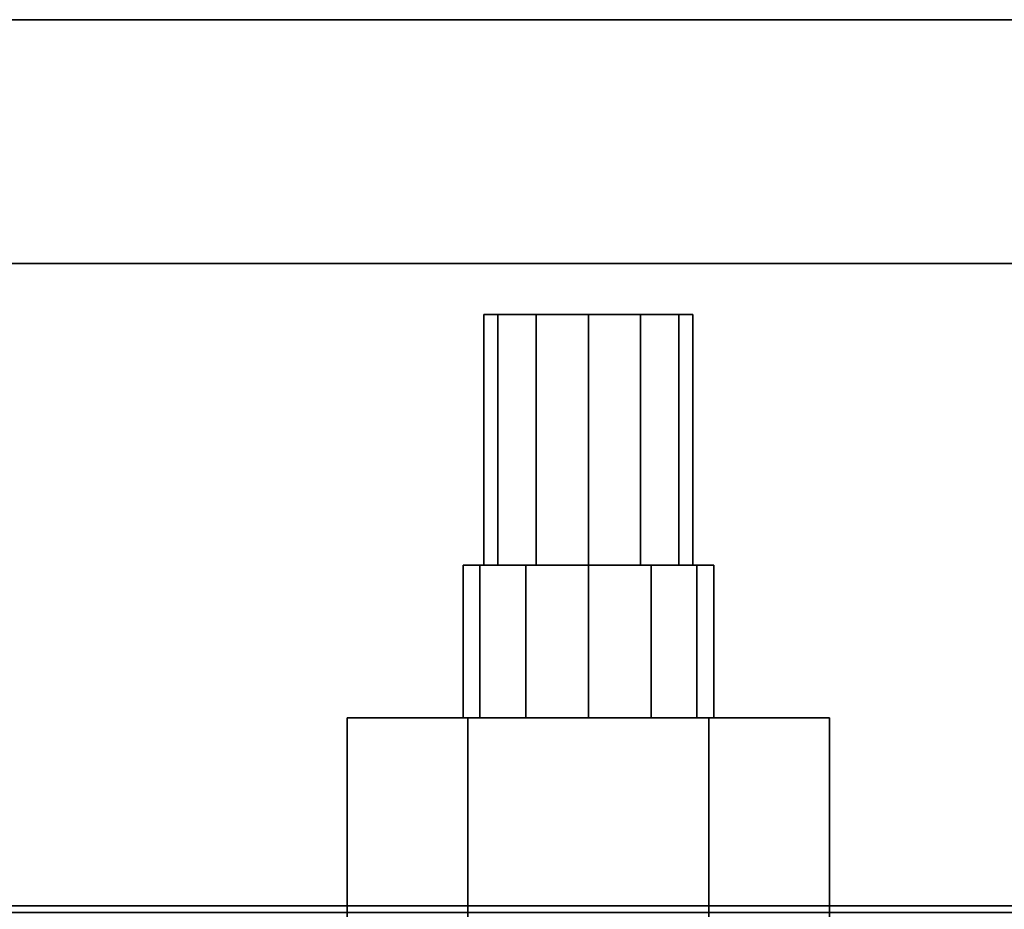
# Model space of a CAD drawing. Extents: x -48 to 48, y -49.6 to 48.
# Tile 202 of 256: x -41.9 to -38.9, y 0.8 to 3.5. Entities that reach past the tile are written whole.
import ezdxf

# ---------------------------------------------------------------- set-up
doc = ezdxf.new("R2010")
doc.units = 0

msp = doc.modelspace()

# ---------------------------------------------------------------- linework, layer by layer
at = {"layer": '5B1 [25]', "color": 1}
for points, invisible_edges in [([(-6.6875, 3.495, 45.57), (-48, 3.495, 45.57), (-48, 3.495, 46)], 12), ([(-6.6875, 3.495, 45.57), (-48, 3.495, 46), (-5.68576, 3.495, 46)], 13), ([(-6.6875, 0.8425, 45.57), (-48, 0.8425, 45.57), (-48, 3.495, 45.57)], 12), ([(-5.4375, 0.8425, 45.57), (-6.6875, 0.8425, 45.57), (-48, 3.495, 45.57)], 14), ([(-5.4375, 0.8425, 45.57), (-48, 3.495, 45.57), (-6.6875, 3.495, 45.57)], 13), ([(-6.6875, 3.495, 30.53), (-48, 3.495, 30.53), (-48, 0.8425, 30.53)], 12), ([(-5.68576, 3.495, 30.53), (-6.6875, 3.495, 30.53), (-48, 0.8425, 30.53)], 14), ([(-5.68576, 3.495, 30.53), (-48, 0.8425, 30.53), (-6.6875, 0.8425, 30.53)], 13), ([(-5.68576, 3.495, 30.53), (-5.4375, 3.495, 30.1), (-48, 3.495, 30.1)], 12), ([(-5.68576, 3.495, 30.53), (-48, 3.495, 30.1), (-48, 3.495, 30.53)], 13), ([(-5.4375, -3.495, 30.1), (-48, -3.495, 30.1), (-48, 3.495, 30.1)], 12), ([(-5.4375, -3.495, 30.1), (-48, 3.495, 30.1), (-5.4375, 3.495, 30.1)], 1), ([(-5.68576, 3.495, 46), (-48, 3.495, 46), (-48, -3.495, 46)], 12), ([(-5.68576, 3.495, 46), (-48, -3.495, 46), (-5.68576, -3.495, 46)], 1), ([(-6.77108, 0.576535, 45.5171), (-48, 0.576535, 45.5171), (-48, 0.8425, 45.57)], 12), ([(-6.77108, 0.576535, 45.5171), (-48, 0.8425, 45.57), (-6.6875, 0.8425, 45.57)], 1), ([(-6.6875, 0.8425, 30.53), (-48, 0.8425, 30.53), (-48, 0.576535, 30.5829)], 12), ([(-6.6875, 0.8425, 30.53), (-48, 0.576535, 30.5829), (-6.77108, 0.576535, 30.5829)], 1)]:
    msp.add_3dface(points, dxfattribs=dict(at, invisible_edges=invisible_edges))
at = {"layer": '6B1 [50]', "color": 1}
for points, invisible_edges in [([(-4.5625, 2.765, 79.56), (-44, 2.765, 79.56), (-44, 2.765, 80)], 12), ([(-4.5625, 2.765, 79.56), (-44, 2.765, 80), (-4.5625, 2.765, 80)], 1), ([(-4.5625, 0.8225, 79.56), (-44, 0.8225, 79.56), (-44, 2.765, 79.56)], 12), ([(-4.5625, 0.8225, 79.56), (-44, 2.765, 79.56), (-4.5625, 2.765, 79.56)], 1), ([(-4.5625, 2.765, 64.54), (-44, 2.765, 64.54), (-44, 0.8225, 64.54)], 12), ([(-4.5625, 2.765, 64.54), (-44, 0.8225, 64.54), (-4.5625, 0.8225, 64.54)], 1), ([(-4.5625, 2.765, 64.1), (-44, 2.765, 64.1), (-44, 2.765, 64.54)], 12), ([(-4.5625, 2.765, 64.1), (-44, 2.765, 64.54), (-4.5625, 2.765, 64.54)], 1), ([(-4.5625, -2.765, 64.1), (-44, -2.765, 64.1), (-44, 2.765, 64.1)], 12), ([(-4.5625, -2.765, 64.1), (-44, 2.765, 64.1), (-4.5625, 2.765, 64.1)], 1), ([(-4.5625, 2.765, 80), (-44, 2.765, 80), (-44, -2.765, 80)], 12), ([(-4.5625, 2.765, 80), (-44, -2.765, 80), (-4.5625, -2.765, 80)], 1)]:
    msp.add_3dface(points, dxfattribs=dict(at, invisible_edges=invisible_edges))
at = {"layer": '6B1 [50]', "color": 0}
for points, invisible_edges in [([(-40.4626, 1.8625, 74.1563), (-40.4626, 2.6125, 74.1562), (-40.5045, 2.6125, 74)], 12), ([(-40.4626, 1.8625, 74.1563), (-40.5045, 2.6125, 74), (-40.5045, 1.8625, 74)], 1), ([(-40.5045, 1.8625, 74), (-40.5045, 2.6125, 74), (-40.4626, 2.6125, 73.8438)], 12), ([(-40.5045, 1.8625, 74), (-40.4626, 2.6125, 73.8438), (-40.4626, 1.8625, 73.8438)], 1), ([(-40.5045, 2.6125, 74), (-40.4626, 2.6125, 74.1562), (-40.3483, 2.6125, 74.2706)], 12), ([(-40.5045, 2.6125, 74), (-40.3483, 2.6125, 74.2706), (-40.192, 2.6125, 74.3125)], 13), ([(-40.5045, 2.6125, 74), (-40.192, 2.6125, 74.3125), (-40.0358, 2.6125, 74.2706)], 13), ([(-40.5045, 2.6125, 74), (-40.0358, 2.6125, 74.2706), (-39.9214, 2.6125, 74.1562)], 13), ([(-40.5045, 2.6125, 74), (-39.9214, 2.6125, 74.1562), (-39.8795, 2.6125, 74)], 13), ([(-40.5045, 2.6125, 74), (-39.8795, 2.6125, 74), (-39.9214, 2.6125, 73.8438)], 13), ([(-40.5045, 2.6125, 74), (-39.9214, 2.6125, 73.8438), (-40.0358, 2.6125, 73.7294)], 13), ([(-40.5045, 2.6125, 74), (-40.0358, 2.6125, 73.7294), (-40.192, 2.6125, 73.6875)], 13), ([(-40.5045, 2.6125, 74), (-40.192, 2.6125, 73.6875), (-40.3483, 2.6125, 73.7294)], 13), ([(-40.5045, 2.6125, 74), (-40.3483, 2.6125, 73.7294), (-40.4626, 2.6125, 73.8438)], 1), ([(-40.4626, 1.8625, 71.1563), (-40.4626, 2.6125, 71.1562), (-40.5045, 2.6125, 71)], 12), ([(-40.4626, 1.8625, 71.1563), (-40.5045, 2.6125, 71), (-40.5045, 1.8625, 71)], 1), ([(-40.5045, 1.8625, 71), (-40.5045, 2.6125, 71), (-40.4626, 2.6125, 70.8438)], 12), ([(-40.5045, 1.8625, 71), (-40.4626, 2.6125, 70.8438), (-40.4626, 1.8625, 70.8438)], 1), ([(-40.5045, 2.6125, 71), (-40.4626, 2.6125, 71.1562), (-40.3483, 2.6125, 71.2706)], 12), ([(-40.5045, 2.6125, 71), (-40.3483, 2.6125, 71.2706), (-40.192, 2.6125, 71.3125)], 13), ([(-40.5045, 2.6125, 71), (-40.192, 2.6125, 71.3125), (-40.0358, 2.6125, 71.2706)], 13), ([(-40.5045, 2.6125, 71), (-40.0358, 2.6125, 71.2706), (-39.9214, 2.6125, 71.1562)], 13), ([(-40.5045, 2.6125, 71), (-39.9214, 2.6125, 71.1562), (-39.8795, 2.6125, 71)], 13), ([(-40.5045, 2.6125, 71), (-39.8795, 2.6125, 71), (-39.9214, 2.6125, 70.8438)], 13), ([(-40.5045, 2.6125, 71), (-39.9214, 2.6125, 70.8438), (-40.0358, 2.6125, 70.7294)], 13), ([(-40.5045, 2.6125, 71), (-40.0358, 2.6125, 70.7294), (-40.192, 2.6125, 70.6875)], 13), ([(-40.5045, 2.6125, 71), (-40.192, 2.6125, 70.6875), (-40.3483, 2.6125, 70.7294)], 13), ([(-40.5045, 2.6125, 71), (-40.3483, 2.6125, 70.7294), (-40.4626, 2.6125, 70.8438)], 1), ([(-40.4626, 1.8625, 73.8438), (-40.4626, 2.6125, 73.8438), (-40.3483, 2.6125, 73.7294)], 12), ([(-40.4626, 1.8625, 73.8438), (-40.3483, 2.6125, 73.7294), (-40.3483, 1.8625, 73.7294)], 1), ([(-40.3483, 1.8625, 74.2706), (-40.3483, 2.6125, 74.2706), (-40.4626, 2.6125, 74.1562)], 12), ([(-40.3483, 1.8625, 74.2706), (-40.4626, 2.6125, 74.1562), (-40.4626, 1.8625, 74.1563)], 1), ([(-40.4626, 1.8625, 70.8438), (-40.4626, 2.6125, 70.8438), (-40.3483, 2.6125, 70.7294)], 12), ([(-40.4626, 1.8625, 70.8438), (-40.3483, 2.6125, 70.7294), (-40.3483, 1.8625, 70.7294)], 1), ([(-40.3483, 1.8625, 71.2706), (-40.3483, 2.6125, 71.2706), (-40.4626, 2.6125, 71.1562)], 12), ([(-40.3483, 1.8625, 71.2706), (-40.4626, 2.6125, 71.1562), (-40.4626, 1.8625, 71.1563)], 1), ([(-40.3483, 1.8625, 73.7294), (-40.3483, 2.6125, 73.7294), (-40.192, 2.6125, 73.6875)], 12), ([(-40.3483, 1.8625, 73.7294), (-40.192, 2.6125, 73.6875), (-40.192, 1.8625, 73.6875)], 1), ([(-40.192, 1.8625, 74.3125), (-40.192, 2.6125, 74.3125), (-40.3483, 2.6125, 74.2706)], 12), ([(-40.192, 1.8625, 74.3125), (-40.3483, 2.6125, 74.2706), (-40.3483, 1.8625, 74.2706)], 1), ([(-40.3483, 1.8625, 70.7294), (-40.3483, 2.6125, 70.7294), (-40.192, 2.6125, 70.6875)], 12), ([(-40.3483, 1.8625, 70.7294), (-40.192, 2.6125, 70.6875), (-40.192, 1.8625, 70.6875)], 1), ([(-40.192, 1.8625, 71.3125), (-40.192, 2.6125, 71.3125), (-40.3483, 2.6125, 71.2706)], 12), ([(-40.192, 1.8625, 71.3125), (-40.3483, 2.6125, 71.2706), (-40.3483, 1.8625, 71.2706)], 1), ([(-40.192, 1.8625, 73.6875), (-40.192, 2.6125, 73.6875), (-40.0358, 2.6125, 73.7294)], 12), ([(-40.192, 1.8625, 73.6875), (-40.0358, 2.6125, 73.7294), (-40.0358, 1.8625, 73.7294)], 1), ([(-40.0358, 1.8625, 74.2706), (-40.0358, 2.6125, 74.2706), (-40.192, 2.6125, 74.3125)], 12), ([(-40.0358, 1.8625, 74.2706), (-40.192, 2.6125, 74.3125), (-40.192, 1.8625, 74.3125)], 1), ([(-40.192, 1.8625, 70.6875), (-40.192, 2.6125, 70.6875), (-40.0358, 2.6125, 70.7294)], 12), ([(-40.192, 1.8625, 70.6875), (-40.0358, 2.6125, 70.7294), (-40.0358, 1.8625, 70.7294)], 1), ([(-40.0358, 1.8625, 71.2706), (-40.0358, 2.6125, 71.2706), (-40.192, 2.6125, 71.3125)], 12), ([(-40.0358, 1.8625, 71.2706), (-40.192, 2.6125, 71.3125), (-40.192, 1.8625, 71.3125)], 1), ([(-40.0358, 1.8625, 73.7294), (-40.0358, 2.6125, 73.7294), (-39.9214, 2.6125, 73.8438)], 12), ([(-40.0358, 1.8625, 73.7294), (-39.9214, 2.6125, 73.8438), (-39.9214, 1.8625, 73.8438)], 1), ([(-39.9214, 1.8625, 74.1563), (-39.9214, 2.6125, 74.1562), (-40.0358, 2.6125, 74.2706)], 12), ([(-39.9214, 1.8625, 74.1563), (-40.0358, 2.6125, 74.2706), (-40.0358, 1.8625, 74.2706)], 1), ([(-40.0358, 1.8625, 70.7294), (-40.0358, 2.6125, 70.7294), (-39.9214, 2.6125, 70.8438)], 12), ([(-40.0358, 1.8625, 70.7294), (-39.9214, 2.6125, 70.8438), (-39.9214, 1.8625, 70.8438)], 1), ([(-39.9214, 1.8625, 71.1563), (-39.9214, 2.6125, 71.1562), (-40.0358, 2.6125, 71.2706)], 12), ([(-39.9214, 1.8625, 71.1563), (-40.0358, 2.6125, 71.2706), (-40.0358, 1.8625, 71.2706)], 1), ([(-39.9214, 1.8625, 73.8438), (-39.9214, 2.6125, 73.8438), (-39.8795, 2.6125, 74)], 12), ([(-39.9214, 1.8625, 73.8438), (-39.8795, 2.6125, 74), (-39.8795, 1.8625, 74)], 1), ([(-39.8795, 1.8625, 74), (-39.8795, 2.6125, 74), (-39.9214, 2.6125, 74.1562)], 12), ([(-39.8795, 1.8625, 74), (-39.9214, 2.6125, 74.1562), (-39.9214, 1.8625, 74.1563)], 1), ([(-39.9214, 1.8625, 70.8438), (-39.9214, 2.6125, 70.8438), (-39.8795, 2.6125, 71)], 12), ([(-39.9214, 1.8625, 70.8438), (-39.8795, 2.6125, 71), (-39.8795, 1.8625, 71)], 1), ([(-39.8795, 1.8625, 71), (-39.8795, 2.6125, 71), (-39.9214, 2.6125, 71.1562)], 12), ([(-39.8795, 1.8625, 71), (-39.9214, 2.6125, 71.1562), (-39.9214, 1.8625, 71.1563)], 1), ([(-40.5168, 1.40512, 74.1875), (-40.5168, 1.8625, 74.1875), (-40.567, 1.8625, 74)], 12), ([(-40.5168, 1.40512, 74.1875), (-40.567, 1.8625, 74), (-40.567, 1.40512, 74)], 1), ([(-40.567, 1.40512, 74), (-40.567, 1.8625, 74), (-40.5168, 1.8625, 73.8125)], 12), ([(-40.567, 1.40512, 74), (-40.5168, 1.8625, 73.8125), (-40.5168, 1.40512, 73.8125)], 1), ([(-40.567, 1.8625, 74), (-40.5168, 1.8625, 74.1875), (-40.3795, 1.8625, 74.3248)], 12), ([(-40.567, 1.8625, 74), (-40.3795, 1.8625, 74.3248), (-40.192, 1.8625, 74.375)], 13), ([(-40.567, 1.8625, 74), (-40.192, 1.8625, 74.375), (-40.0045, 1.8625, 74.3248)], 13), ([(-40.567, 1.8625, 74), (-40.0045, 1.8625, 74.3248), (-39.8673, 1.8625, 74.1875)], 13), ([(-40.567, 1.8625, 74), (-39.8673, 1.8625, 74.1875), (-39.817, 1.8625, 74)], 13), ([(-40.567, 1.8625, 74), (-39.817, 1.8625, 74), (-39.8673, 1.8625, 73.8125)], 13), ([(-40.567, 1.8625, 74), (-39.8673, 1.8625, 73.8125), (-40.0045, 1.8625, 73.6752)], 13), ([(-40.567, 1.8625, 74), (-40.0045, 1.8625, 73.6752), (-40.192, 1.8625, 73.625)], 13), ([(-40.567, 1.8625, 74), (-40.192, 1.8625, 73.625), (-40.3795, 1.8625, 73.6752)], 13), ([(-40.567, 1.8625, 74), (-40.3795, 1.8625, 73.6752), (-40.5168, 1.8625, 73.8125)], 1), ([(-40.5168, 1.40512, 71.1875), (-40.5168, 1.8625, 71.1875), (-40.567, 1.8625, 71)], 12), ([(-40.5168, 1.40512, 71.1875), (-40.567, 1.8625, 71), (-40.567, 1.40512, 71)], 1), ([(-40.567, 1.40512, 71), (-40.567, 1.8625, 71), (-40.5168, 1.8625, 70.8125)], 12), ([(-40.567, 1.40512, 71), (-40.5168, 1.8625, 70.8125), (-40.5168, 1.40512, 70.8125)], 1), ([(-40.567, 1.8625, 71), (-40.5168, 1.8625, 71.1875), (-40.3795, 1.8625, 71.3248)], 12), ([(-40.567, 1.8625, 71), (-40.3795, 1.8625, 71.3248), (-40.192, 1.8625, 71.375)], 13), ([(-40.567, 1.8625, 71), (-40.192, 1.8625, 71.375), (-40.0045, 1.8625, 71.3248)], 13), ([(-40.567, 1.8625, 71), (-40.0045, 1.8625, 71.3248), (-39.8673, 1.8625, 71.1875)], 13), ([(-40.567, 1.8625, 71), (-39.8673, 1.8625, 71.1875), (-39.817, 1.8625, 71)], 13), ([(-40.567, 1.8625, 71), (-39.817, 1.8625, 71), (-39.8673, 1.8625, 70.8125)], 13), ([(-40.567, 1.8625, 71), (-39.8673, 1.8625, 70.8125), (-40.0045, 1.8625, 70.6752)], 13), ([(-40.567, 1.8625, 71), (-40.0045, 1.8625, 70.6752), (-40.192, 1.8625, 70.625)], 13), ([(-40.567, 1.8625, 71), (-40.192, 1.8625, 70.625), (-40.3795, 1.8625, 70.6752)], 13), ([(-40.567, 1.8625, 71), (-40.3795, 1.8625, 70.6752), (-40.5168, 1.8625, 70.8125)], 1), ([(-40.5168, 1.40512, 73.8125), (-40.5168, 1.8625, 73.8125), (-40.3795, 1.8625, 73.6752)], 12), ([(-40.5168, 1.40512, 73.8125), (-40.3795, 1.8625, 73.6752), (-40.3795, 1.40512, 73.6752)], 1), ([(-40.3795, 1.40512, 74.3248), (-40.3795, 1.8625, 74.3248), (-40.5168, 1.8625, 74.1875)], 12), ([(-40.3795, 1.40512, 74.3248), (-40.5168, 1.8625, 74.1875), (-40.5168, 1.40512, 74.1875)], 1), ([(-40.5168, 1.40512, 70.8125), (-40.5168, 1.8625, 70.8125), (-40.3795, 1.8625, 70.6752)], 12), ([(-40.5168, 1.40512, 70.8125), (-40.3795, 1.8625, 70.6752), (-40.3795, 1.40512, 70.6752)], 1), ([(-40.3795, 1.40512, 71.3248), (-40.3795, 1.8625, 71.3248), (-40.5168, 1.8625, 71.1875)], 12), ([(-40.3795, 1.40512, 71.3248), (-40.5168, 1.8625, 71.1875), (-40.5168, 1.40512, 71.1875)], 1), ([(-40.4626, 1.8625, 73.8438), (-40.4626, 1.8625, 74.1563), (-40.5045, 1.8625, 74)], 1), ([(-40.4626, 1.8625, 70.8438), (-40.4626, 1.8625, 71.1563), (-40.5045, 1.8625, 71)], 1), ([(-40.4626, 1.8625, 73.8438), (-40.3483, 1.8625, 73.7294), (-40.192, 1.8625, 73.6875)], 12), ([(-40.4626, 1.8625, 73.8438), (-40.192, 1.8625, 73.6875), (-40.0358, 1.8625, 73.7294)], 13), ([(-40.4626, 1.8625, 73.8438), (-40.0358, 1.8625, 73.7294), (-39.9214, 1.8625, 73.8438)], 13), ([(-40.4626, 1.8625, 73.8438), (-39.9214, 1.8625, 73.8438), (-39.8795, 1.8625, 74)], 13), ([(-40.4626, 1.8625, 73.8438), (-39.8795, 1.8625, 74), (-39.9214, 1.8625, 74.1563)], 13), ([(-40.4626, 1.8625, 73.8438), (-39.9214, 1.8625, 74.1563), (-40.0358, 1.8625, 74.2706)], 13), ([(-40.4626, 1.8625, 73.8438), (-40.0358, 1.8625, 74.2706), (-40.192, 1.8625, 74.3125)], 13), ([(-40.4626, 1.8625, 73.8438), (-40.192, 1.8625, 74.3125), (-40.3483, 1.8625, 74.2706)], 13), ([(-40.4626, 1.8625, 73.8438), (-40.3483, 1.8625, 74.2706), (-40.4626, 1.8625, 74.1563)], 13), ([(-40.4626, 1.8625, 70.8438), (-40.3483, 1.8625, 70.7294), (-40.192, 1.8625, 70.6875)], 12), ([(-40.4626, 1.8625, 70.8438), (-40.192, 1.8625, 70.6875), (-40.0358, 1.8625, 70.7294)], 13), ([(-40.4626, 1.8625, 70.8438), (-40.0358, 1.8625, 70.7294), (-39.9214, 1.8625, 70.8438)], 13), ([(-40.4626, 1.8625, 70.8438), (-39.9214, 1.8625, 70.8438), (-39.8795, 1.8625, 71)], 13), ([(-40.4626, 1.8625, 70.8438), (-39.8795, 1.8625, 71), (-39.9214, 1.8625, 71.1563)], 13), ([(-40.4626, 1.8625, 70.8438), (-39.9214, 1.8625, 71.1563), (-40.0358, 1.8625, 71.2706)], 13), ([(-40.4626, 1.8625, 70.8438), (-40.0358, 1.8625, 71.2706), (-40.192, 1.8625, 71.3125)], 13), ([(-40.4626, 1.8625, 70.8438), (-40.192, 1.8625, 71.3125), (-40.3483, 1.8625, 71.2706)], 13), ([(-40.4626, 1.8625, 70.8438), (-40.3483, 1.8625, 71.2706), (-40.4626, 1.8625, 71.1563)], 13), ([(-40.3795, 1.40512, 73.6752), (-40.3795, 1.8625, 73.6752), (-40.192, 1.8625, 73.625)], 12), ([(-40.3795, 1.40512, 73.6752), (-40.192, 1.8625, 73.625), (-40.192, 1.40512, 73.625)], 1), ([(-40.192, 1.40512, 74.375), (-40.192, 1.8625, 74.375), (-40.3795, 1.8625, 74.3248)], 12), ([(-40.192, 1.40512, 74.375), (-40.3795, 1.8625, 74.3248), (-40.3795, 1.40512, 74.3248)], 1), ([(-40.3795, 1.40512, 70.6752), (-40.3795, 1.8625, 70.6752), (-40.192, 1.8625, 70.625)], 12), ([(-40.3795, 1.40512, 70.6752), (-40.192, 1.8625, 70.625), (-40.192, 1.40512, 70.625)], 1), ([(-40.192, 1.40512, 71.375), (-40.192, 1.8625, 71.375), (-40.3795, 1.8625, 71.3248)], 12), ([(-40.192, 1.40512, 71.375), (-40.3795, 1.8625, 71.3248), (-40.3795, 1.40512, 71.3248)], 1), ([(-40.192, 1.40512, 73.625), (-40.192, 1.8625, 73.625), (-40.0045, 1.8625, 73.6752)], 12), ([(-40.192, 1.40512, 73.625), (-40.0045, 1.8625, 73.6752), (-40.0045, 1.40512, 73.6752)], 1), ([(-40.0045, 1.40512, 74.3248), (-40.0045, 1.8625, 74.3248), (-40.192, 1.8625, 74.375)], 12), ([(-40.0045, 1.40512, 74.3248), (-40.192, 1.8625, 74.375), (-40.192, 1.40512, 74.375)], 1), ([(-40.192, 1.40512, 70.625), (-40.192, 1.8625, 70.625), (-40.0045, 1.8625, 70.6752)], 12), ([(-40.192, 1.40512, 70.625), (-40.0045, 1.8625, 70.6752), (-40.0045, 1.40512, 70.6752)], 1), ([(-40.0045, 1.40512, 71.3248), (-40.0045, 1.8625, 71.3248), (-40.192, 1.8625, 71.375)], 12), ([(-40.0045, 1.40512, 71.3248), (-40.192, 1.8625, 71.375), (-40.192, 1.40512, 71.375)], 1), ([(-40.0045, 1.40512, 73.6752), (-40.0045, 1.8625, 73.6752), (-39.8673, 1.8625, 73.8125)], 12), ([(-40.0045, 1.40512, 73.6752), (-39.8673, 1.8625, 73.8125), (-39.8673, 1.40512, 73.8125)], 1), ([(-39.8673, 1.40512, 74.1875), (-39.8673, 1.8625, 74.1875), (-40.0045, 1.8625, 74.3248)], 12), ([(-39.8673, 1.40512, 74.1875), (-40.0045, 1.8625, 74.3248), (-40.0045, 1.40512, 74.3248)], 1), ([(-40.0045, 1.40512, 70.6752), (-40.0045, 1.8625, 70.6752), (-39.8673, 1.8625, 70.8125)], 12), ([(-40.0045, 1.40512, 70.6752), (-39.8673, 1.8625, 70.8125), (-39.8673, 1.40512, 70.8125)], 1), ([(-39.8673, 1.40512, 71.1875), (-39.8673, 1.8625, 71.1875), (-40.0045, 1.8625, 71.3248)], 12), ([(-39.8673, 1.40512, 71.1875), (-40.0045, 1.8625, 71.3248), (-40.0045, 1.40512, 71.3248)], 1), ([(-39.8673, 1.40512, 73.8125), (-39.8673, 1.8625, 73.8125), (-39.817, 1.8625, 74)], 12), ([(-39.8673, 1.40512, 73.8125), (-39.817, 1.8625, 74), (-39.817, 1.40512, 74)], 1), ([(-39.817, 1.40512, 74), (-39.817, 1.8625, 74), (-39.8673, 1.8625, 74.1875)], 12), ([(-39.817, 1.40512, 74), (-39.8673, 1.8625, 74.1875), (-39.8673, 1.40512, 74.1875)], 1), ([(-39.8673, 1.40512, 70.8125), (-39.8673, 1.8625, 70.8125), (-39.817, 1.8625, 71)], 12), ([(-39.8673, 1.40512, 70.8125), (-39.817, 1.8625, 71), (-39.817, 1.40512, 71)], 1), ([(-39.817, 1.40512, 71), (-39.817, 1.8625, 71), (-39.8673, 1.8625, 71.1875)], 12), ([(-39.817, 1.40512, 71), (-39.8673, 1.8625, 71.1875), (-39.8673, 1.40512, 71.1875)], 1), ([(-40.9137, 0.67075, 74), (-40.9137, 1.40512, 74), (-40.5529, 1.40512, 73.375)], 12), ([(-40.9137, 0.67075, 74), (-40.5529, 1.40512, 73.375), (-40.5529, 0.67075, 73.375)], 1), ([(-40.5529, 0.67075, 74.625), (-40.5529, 1.40512, 74.625), (-40.9137, 1.40512, 74)], 12), ([(-40.5529, 0.67075, 74.625), (-40.9137, 1.40512, 74), (-40.9137, 0.67075, 74)], 1), ([(-40.5529, 1.40512, 74.625), (-40.5529, 1.40512, 73.375), (-40.9137, 1.40512, 74)], 1), ([(-40.9137, 0.67075, 71), (-40.9137, 1.40512, 71), (-40.5529, 1.40512, 70.375)], 12), ([(-40.9137, 0.67075, 71), (-40.5529, 1.40512, 70.375), (-40.5529, 0.67075, 70.375)], 1), ([(-40.5529, 0.67075, 71.625), (-40.5529, 1.40512, 71.625), (-40.9137, 1.40512, 71)], 12), ([(-40.5529, 0.67075, 71.625), (-40.9137, 1.40512, 71), (-40.9137, 0.67075, 71)], 1), ([(-40.5529, 1.40512, 71.625), (-40.5529, 1.40512, 70.375), (-40.9137, 1.40512, 71)], 1), ([(-40.5168, 1.40512, 73.8125), (-40.5168, 1.40512, 74.1875), (-40.567, 1.40512, 74)], 1), ([(-40.5168, 1.40512, 70.8125), (-40.5168, 1.40512, 71.1875), (-40.567, 1.40512, 71)], 1), ([(-40.5529, 0.67075, 73.375), (-40.5529, 1.40512, 73.375), (-39.8312, 1.40512, 73.375)], 12), ([(-40.5529, 0.67075, 73.375), (-39.8312, 1.40512, 73.375), (-39.8312, 0.67075, 73.375)], 1), ([(-39.8312, 0.67075, 74.625), (-39.8312, 1.40512, 74.625), (-40.5529, 1.40512, 74.625)], 12), ([(-39.8312, 0.67075, 74.625), (-40.5529, 1.40512, 74.625), (-40.5529, 0.67075, 74.625)], 1), ([(-40.5529, 1.40512, 74.625), (-39.8312, 1.40512, 74.625), (-39.4703, 1.40512, 74)], 12), ([(-40.5529, 1.40512, 74.625), (-39.4703, 1.40512, 74), (-39.8312, 1.40512, 73.375)], 13), ([(-40.5529, 1.40512, 74.625), (-39.8312, 1.40512, 73.375), (-40.5529, 1.40512, 73.375)], 13), ([(-40.5529, 0.67075, 70.375), (-40.5529, 1.40512, 70.375), (-39.8312, 1.40512, 70.375)], 12), ([(-40.5529, 0.67075, 70.375), (-39.8312, 1.40512, 70.375), (-39.8312, 0.67075, 70.375)], 1), ([(-39.8312, 0.67075, 71.625), (-39.8312, 1.40512, 71.625), (-40.5529, 1.40512, 71.625)], 12), ([(-39.8312, 0.67075, 71.625), (-40.5529, 1.40512, 71.625), (-40.5529, 0.67075, 71.625)], 1), ([(-40.5529, 1.40512, 71.625), (-39.8312, 1.40512, 71.625), (-39.4703, 1.40512, 71)], 12), ([(-40.5529, 1.40512, 71.625), (-39.4703, 1.40512, 71), (-39.8312, 1.40512, 70.375)], 13), ([(-40.5529, 1.40512, 71.625), (-39.8312, 1.40512, 70.375), (-40.5529, 1.40512, 70.375)], 13), ([(-40.5168, 1.40512, 73.8125), (-40.3795, 1.40512, 73.6752), (-40.192, 1.40512, 73.625)], 12), ([(-40.5168, 1.40512, 73.8125), (-40.192, 1.40512, 73.625), (-40.0045, 1.40512, 73.6752)], 13), ([(-40.5168, 1.40512, 73.8125), (-40.0045, 1.40512, 73.6752), (-39.8673, 1.40512, 73.8125)], 13), ([(-40.5168, 1.40512, 73.8125), (-39.8673, 1.40512, 73.8125), (-39.817, 1.40512, 74)], 13), ([(-40.5168, 1.40512, 73.8125), (-39.817, 1.40512, 74), (-39.8673, 1.40512, 74.1875)], 13), ([(-40.5168, 1.40512, 73.8125), (-39.8673, 1.40512, 74.1875), (-40.0045, 1.40512, 74.3248)], 13), ([(-40.5168, 1.40512, 73.8125), (-40.0045, 1.40512, 74.3248), (-40.192, 1.40512, 74.375)], 13), ([(-40.5168, 1.40512, 73.8125), (-40.192, 1.40512, 74.375), (-40.3795, 1.40512, 74.3248)], 13), ([(-40.5168, 1.40512, 73.8125), (-40.3795, 1.40512, 74.3248), (-40.5168, 1.40512, 74.1875)], 13), ([(-40.5168, 1.40512, 70.8125), (-40.3795, 1.40512, 70.6752), (-40.192, 1.40512, 70.625)], 12), ([(-40.5168, 1.40512, 70.8125), (-40.192, 1.40512, 70.625), (-40.0045, 1.40512, 70.6752)], 13), ([(-40.5168, 1.40512, 70.8125), (-40.0045, 1.40512, 70.6752), (-39.8673, 1.40512, 70.8125)], 13), ([(-40.5168, 1.40512, 70.8125), (-39.8673, 1.40512, 70.8125), (-39.817, 1.40512, 71)], 13), ([(-40.5168, 1.40512, 70.8125), (-39.817, 1.40512, 71), (-39.8673, 1.40512, 71.1875)], 13), ([(-40.5168, 1.40512, 70.8125), (-39.8673, 1.40512, 71.1875), (-40.0045, 1.40512, 71.3248)], 13), ([(-40.5168, 1.40512, 70.8125), (-40.0045, 1.40512, 71.3248), (-40.192, 1.40512, 71.375)], 13), ([(-40.5168, 1.40512, 70.8125), (-40.192, 1.40512, 71.375), (-40.3795, 1.40512, 71.3248)], 13), ([(-40.5168, 1.40512, 70.8125), (-40.3795, 1.40512, 71.3248), (-40.5168, 1.40512, 71.1875)], 13), ([(-39.8312, 0.67075, 73.375), (-39.8312, 1.40512, 73.375), (-39.4703, 1.40512, 74)], 12), ([(-39.8312, 0.67075, 73.375), (-39.4703, 1.40512, 74), (-39.4703, 0.67075, 74)], 1), ([(-39.4703, 0.67075, 74), (-39.4703, 1.40512, 74), (-39.8312, 1.40512, 74.625)], 12), ([(-39.4703, 0.67075, 74), (-39.8312, 1.40512, 74.625), (-39.8312, 0.67075, 74.625)], 1), ([(-39.8312, 0.67075, 70.375), (-39.8312, 1.40512, 70.375), (-39.4703, 1.40512, 71)], 12), ([(-39.8312, 0.67075, 70.375), (-39.4703, 1.40512, 71), (-39.4703, 0.67075, 71)], 1), ([(-39.4703, 0.67075, 71), (-39.4703, 1.40512, 71), (-39.8312, 1.40512, 71.625)], 12), ([(-39.4703, 0.67075, 71), (-39.8312, 1.40512, 71.625), (-39.8312, 0.67075, 71.625)], 1)]:
    msp.add_3dface(points, dxfattribs=dict(at, invisible_edges=invisible_edges))

doc.saveas('drawing.dxf')
